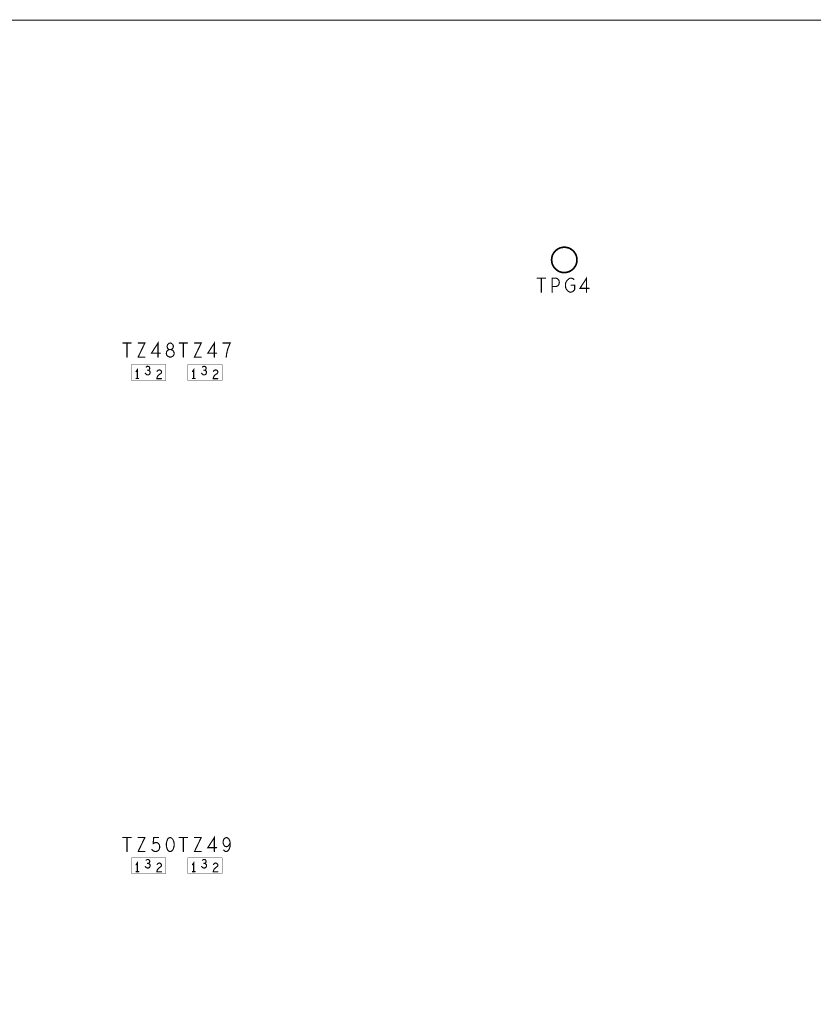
# Model space of a CAD drawing. Extents: x 17.4 to 50.4, y 21.5 to 42.5.
# Tile 7 of 35: x 29.5 to 33.7, y 32 to 37.2. Entities that reach past the tile are written whole.
import ezdxf

# ---------------------------------------------------------------- set-up
doc = ezdxf.new("R2010")
doc.units = 0
doc.layers.add('1', color=2, linetype='CONTINUOUS')

msp = doc.modelspace()

# ---------------------------------------------------------------- linework, layer by layer
at = {"layer": '1'}
for points, const_width in [([(20.637, 27.522), (20.547, 27.612), (20.547, 37.107), (20.637, 37.197), (45.867, 37.197)], 0.006), ([(32.314, 35.922), (32.315, 35.933), (32.318, 35.945), (32.323, 35.955), (32.33, 35.965), (32.338, 35.973), (32.348, 35.98), (32.358, 35.985), (32.37, 35.988), (32.382, 35.989), (32.393, 35.988), (32.405, 35.985), (32.415, 35.98), (32.425, 35.973), (32.433, 35.965), (32.44, 35.955), (32.445, 35.945), (32.448, 35.933), (32.449, 35.922), (32.448, 35.91), (32.445, 35.898), (32.44, 35.888), (32.433, 35.878), (32.425, 35.87), (32.415, 35.863), (32.405, 35.858), (32.393, 35.855), (32.382, 35.854), (32.37, 35.855), (32.358, 35.858), (32.348, 35.863), (32.338, 35.87), (32.33, 35.878), (32.323, 35.888), (32.318, 35.898), (32.315, 35.91), (32.314, 35.922)], 0.009), ([(32.281, 35.824), (32.237, 35.824)], 0.006), ([(32.259, 35.824), (32.259, 35.749)], 0.006), ([(32.317, 35.749), (32.317, 35.824), (32.34, 35.824), (32.347, 35.82), (32.353, 35.812), (32.355, 35.802)], 0.006), ([(32.355, 35.802), (32.353, 35.792), (32.348, 35.784), (32.34, 35.78), (32.317, 35.78)], 0.006), ([(32.437, 35.764), (32.431, 35.757), (32.425, 35.752), (32.415, 35.749), (32.406, 35.752), (32.399, 35.757), (32.393, 35.764), (32.389, 35.773), (32.388, 35.783), (32.388, 35.792), (32.389, 35.799), (32.393, 35.808), (32.399, 35.815), (32.405, 35.82), (32.412, 35.824), (32.419, 35.824), (32.427, 35.822), (32.432, 35.817)], 0.006), ([(32.5, 35.749), (32.5, 35.824), (32.465, 35.77), (32.513, 35.77)], 0.006), ([(32.437, 35.787), (32.418, 35.787)], 0.006), ([(32.437, 35.787), (32.437, 35.764)], 0.006), ([(30.231, 35.425), (30.184, 35.425), (30.219, 35.479), (30.219, 35.404)], 0.006), ([(30.303, 35.415), (30.305, 35.424), (30.303, 35.433), (30.297, 35.44), (30.289, 35.444), (30.294, 35.447), (30.299, 35.453), (30.301, 35.462), (30.298, 35.47), (30.291, 35.477), (30.284, 35.479), (30.276, 35.477), (30.27, 35.47), (30.267, 35.462), (30.269, 35.453), (30.273, 35.447), (30.279, 35.444), (30.289, 35.444), (30.279, 35.444), (30.27, 35.44), (30.265, 35.433), (30.263, 35.424), (30.265, 35.415), (30.27, 35.409), (30.277, 35.405), (30.284, 35.404), (30.29, 35.405), (30.298, 35.409), (30.303, 35.415)], 0.006), ([(30.519, 35.404), (30.519, 35.479), (30.484, 35.425), (30.531, 35.425)], 0.006), ([(30.032, 35.479), (30.076, 35.479)], 0.006), ([(30.054, 35.404), (30.054, 35.479)], 0.006), ([(30.113, 35.404), (30.149, 35.479), (30.113, 35.479)], 0.006), ([(30.376, 35.479), (30.332, 35.479)], 0.006), ([(30.354, 35.479), (30.354, 35.404)], 0.006), ([(30.449, 35.404), (30.413, 35.404), (30.449, 35.479), (30.413, 35.479)], 0.006), ([(30.584, 35.42), (30.587, 35.434), (30.59, 35.447), (30.595, 35.46), (30.603, 35.479), (30.565, 35.479)], 0.006), ([(30.113, 35.404), (30.149, 35.404)], 0.006), ([(30.584, 35.42), (30.582, 35.404)], 0.006), ([(30.261, 35.364), (30.261, 35.28), (30.078, 35.28), (30.078, 35.364), (30.261, 35.364)], 0.002), ([(30.109, 35.29), (30.109, 35.337), (30.102, 35.327)], 0.006), ([(30.177, 35.323), (30.176, 35.318), (30.174, 35.313), (30.169, 35.31), (30.164, 35.309), (30.159, 35.31), (30.155, 35.313), (30.151, 35.318)], 0.006), ([(30.177, 35.323), (30.176, 35.328), (30.172, 35.332), (30.168, 35.334), (30.171, 35.336), (30.174, 35.34), (30.175, 35.344), (30.174, 35.349), (30.171, 35.353), (30.166, 35.355), (30.161, 35.355), (30.156, 35.351)], 0.006), ([(30.163, 35.334), (30.168, 35.334)], 0.006), ([(30.226, 35.336), (30.232, 35.334), (30.236, 35.33), (30.237, 35.326), (30.237, 35.321), (30.234, 35.317), (30.223, 35.309), (30.218, 35.304), (30.214, 35.296), (30.213, 35.289), (30.237, 35.289)], 0.006), ([(30.214, 35.328), (30.218, 35.333), (30.222, 35.335), (30.226, 35.336)], 0.006), ([(30.561, 35.28), (30.378, 35.28), (30.378, 35.364), (30.561, 35.364)], 0.002), ([(30.409, 35.29), (30.409, 35.337), (30.402, 35.327)], 0.006), ([(30.451, 35.318), (30.455, 35.313), (30.459, 35.31), (30.464, 35.309), (30.469, 35.31), (30.474, 35.313), (30.476, 35.318), (30.477, 35.323), (30.476, 35.328), (30.472, 35.332), (30.468, 35.334), (30.471, 35.336), (30.474, 35.34), (30.475, 35.344), (30.474, 35.349), (30.471, 35.353), (30.466, 35.355), (30.461, 35.355), (30.456, 35.351)], 0.006), ([(30.463, 35.334), (30.468, 35.334)], 0.006), ([(30.514, 35.328), (30.518, 35.333), (30.522, 35.335), (30.526, 35.336), (30.532, 35.334), (30.536, 35.33), (30.537, 35.326), (30.537, 35.321), (30.534, 35.317), (30.523, 35.309), (30.518, 35.304), (30.514, 35.296), (30.513, 35.289), (30.537, 35.289)], 0.006), ([(30.561, 35.28), (30.561, 35.364)], 0.002), ([(30.116, 35.29), (30.102, 35.29)], 0.006), ([(30.416, 35.29), (30.402, 35.29)], 0.006), ([(30.032, 32.847), (30.076, 32.847)], 0.006), ([(30.054, 32.772), (30.054, 32.847)], 0.006), ([(30.113, 32.772), (30.149, 32.847), (30.113, 32.847)], 0.006), ([(30.222, 32.814), (30.215, 32.819), (30.208, 32.82), (30.202, 32.819), (30.193, 32.814), (30.196, 32.847), (30.222, 32.847)], 0.006), ([(30.227, 32.788), (30.228, 32.798), (30.226, 32.808), (30.222, 32.814)], 0.006), ([(30.284, 32.847), (30.291, 32.844), (30.297, 32.838), (30.301, 32.83), (30.304, 32.82), (30.305, 32.809), (30.304, 32.798), (30.301, 32.788), (30.297, 32.78), (30.291, 32.774), (30.284, 32.772), (30.276, 32.774), (30.27, 32.78), (30.267, 32.788), (30.264, 32.798), (30.263, 32.809), (30.264, 32.82), (30.267, 32.83), (30.27, 32.838), (30.276, 32.844), (30.284, 32.847)], 0.006), ([(30.332, 32.847), (30.376, 32.847)], 0.006), ([(30.354, 32.847), (30.354, 32.772)], 0.006), ([(30.449, 32.847), (30.413, 32.772), (30.449, 32.772)], 0.006), ([(30.449, 32.847), (30.413, 32.847)], 0.006), ([(30.519, 32.772), (30.519, 32.847), (30.484, 32.793), (30.531, 32.793)], 0.006), ([(30.568, 32.78), (30.574, 32.774), (30.582, 32.772), (30.589, 32.774), (30.596, 32.782), (30.601, 32.793), (30.603, 32.804), (30.603, 32.818), (30.601, 32.829), (30.596, 32.839), (30.59, 32.844), (30.584, 32.847), (30.576, 32.844), (30.57, 32.839), (30.567, 32.832), (30.565, 32.822), (30.567, 32.813), (30.571, 32.804), (30.577, 32.799), (30.584, 32.798), (30.591, 32.8), (30.597, 32.807), (30.603, 32.818)], 0.006), ([(30.113, 32.772), (30.149, 32.772)], 0.006), ([(30.186, 32.783), (30.192, 32.777), (30.199, 32.773), (30.207, 32.772), (30.216, 32.774), (30.222, 32.779), (30.227, 32.788)], 0.006), ([(30.261, 32.739), (30.261, 32.655), (30.078, 32.655), (30.078, 32.739), (30.261, 32.739)], 0.002), ([(30.109, 32.665), (30.109, 32.712), (30.102, 32.702)], 0.006), ([(30.177, 32.698), (30.176, 32.703), (30.172, 32.707), (30.168, 32.709), (30.171, 32.711), (30.174, 32.715), (30.175, 32.719), (30.174, 32.724), (30.171, 32.728), (30.166, 32.73), (30.161, 32.73), (30.156, 32.726)], 0.006), ([(30.163, 32.709), (30.168, 32.709)], 0.006), ([(30.226, 32.711), (30.232, 32.709), (30.236, 32.705), (30.237, 32.701), (30.237, 32.696), (30.234, 32.692), (30.223, 32.684), (30.218, 32.679), (30.214, 32.671), (30.213, 32.664), (30.237, 32.664)], 0.006), ([(30.214, 32.703), (30.218, 32.708), (30.222, 32.71), (30.226, 32.711)], 0.006), ([(30.378, 32.739), (30.561, 32.739)], 0.002), ([(30.378, 32.739), (30.378, 32.655)], 0.002), ([(30.409, 32.665), (30.409, 32.712), (30.402, 32.702)], 0.006), ([(30.477, 32.698), (30.476, 32.703), (30.472, 32.707), (30.468, 32.709), (30.471, 32.711), (30.474, 32.715), (30.475, 32.719), (30.474, 32.724), (30.471, 32.728), (30.466, 32.73), (30.461, 32.73), (30.456, 32.726)], 0.006), ([(30.463, 32.709), (30.468, 32.709)], 0.006), ([(30.514, 32.703), (30.518, 32.708), (30.522, 32.71), (30.526, 32.711), (30.532, 32.709), (30.536, 32.705), (30.537, 32.701), (30.537, 32.696)], 0.006), ([(30.561, 32.655), (30.561, 32.739)], 0.002), ([(30.116, 32.665), (30.102, 32.665)], 0.006), ([(30.177, 32.698), (30.176, 32.693), (30.174, 32.688), (30.169, 32.685), (30.164, 32.684), (30.159, 32.685), (30.155, 32.688), (30.151, 32.693)], 0.006), ([(30.561, 32.655), (30.378, 32.655)], 0.002), ([(30.416, 32.665), (30.402, 32.665)], 0.006), ([(30.451, 32.693), (30.455, 32.688), (30.459, 32.685), (30.464, 32.684), (30.469, 32.685)], 0.006), ([(30.477, 32.698), (30.476, 32.693), (30.474, 32.688), (30.469, 32.685)], 0.006), ([(30.537, 32.664), (30.513, 32.664), (30.514, 32.671), (30.518, 32.679), (30.523, 32.684), (30.534, 32.692), (30.537, 32.696)], 0.006)]:
    msp.add_lwpolyline(points, dxfattribs=dict(at, const_width=const_width))
for points, const_width in [([(32.31625, 35.922, 1), (32.31175, 35.922, 1)], 0.0045), ([(32.31625, 35.922, 1), (32.31175, 35.922, 1)], 0.0045), ([(32.2385, 35.824, 1), (32.2355, 35.824, 1)], 0.003), ([(32.2605, 35.824, 1), (32.2575, 35.824, 1)], 0.003), ([(32.2825, 35.824, 1), (32.2795, 35.824, 1)], 0.003), ([(32.3565, 35.802, 1), (32.3535, 35.802, 1)], 0.003), ([(32.3565, 35.802, 1), (32.3535, 35.802, 1)], 0.003), ([(32.4335, 35.817, 1), (32.4305, 35.817, 1)], 0.003), ([(32.2605, 35.749, 1), (32.2575, 35.749, 1)], 0.003), ([(32.3185, 35.78, 1), (32.3155, 35.78, 1)], 0.003), ([(32.3185, 35.749, 1), (32.3155, 35.749, 1)], 0.003), ([(32.4195, 35.787, 1), (32.4165, 35.787, 1)], 0.003), ([(32.4385, 35.787, 1), (32.4355, 35.787, 1)], 0.003), ([(32.4385, 35.787, 1), (32.4355, 35.787, 1)], 0.003), ([(32.4385, 35.764, 1), (32.4355, 35.764, 1)], 0.003), ([(32.4385, 35.764, 1), (32.4355, 35.764, 1)], 0.003), ([(32.5015, 35.749, 1), (32.4985, 35.749, 1)], 0.003), ([(32.5145, 35.77, 1), (32.5115, 35.77, 1)], 0.003), ([(30.0335, 35.479, 1), (30.0305, 35.479, 1)], 0.003), ([(30.0555, 35.479, 1), (30.0525, 35.479, 1)], 0.003), ([(30.0775, 35.479, 1), (30.0745, 35.479, 1)], 0.003), ([(30.1145, 35.479, 1), (30.1115, 35.479, 1)], 0.003), ([(30.3335, 35.479, 1), (30.3305, 35.479, 1)], 0.003), ([(30.3555, 35.479, 1), (30.3525, 35.479, 1)], 0.003), ([(30.3775, 35.479, 1), (30.3745, 35.479, 1)], 0.003), ([(30.4145, 35.479, 1), (30.4115, 35.479, 1)], 0.003), ([(30.5665, 35.479, 1), (30.5635, 35.479, 1)], 0.003), ([(30.0555, 35.404, 1), (30.0525, 35.404, 1)], 0.003), ([(30.1145, 35.404, 1), (30.1115, 35.404, 1)], 0.003), ([(30.1145, 35.404, 1), (30.1115, 35.404, 1)], 0.003), ([(30.1505, 35.404, 1), (30.1475, 35.404, 1)], 0.003), ([(30.2205, 35.404, 1), (30.2175, 35.404, 1)], 0.003), ([(30.2325, 35.425, 1), (30.2295, 35.425, 1)], 0.003), ([(30.3045, 35.415, 1), (30.3015, 35.415, 1)], 0.003), ([(30.3045, 35.415, 1), (30.3015, 35.415, 1)], 0.003), ([(30.3555, 35.404, 1), (30.3525, 35.404, 1)], 0.003), ([(30.4505, 35.404, 1), (30.4475, 35.404, 1)], 0.003), ([(30.5205, 35.404, 1), (30.5175, 35.404, 1)], 0.003), ([(30.5325, 35.425, 1), (30.5295, 35.425, 1)], 0.003), ([(30.5835, 35.404, 1), (30.5805, 35.404, 1)], 0.003), ([(30.5855, 35.42, 1), (30.5825, 35.42, 1)], 0.003), ([(30.5855, 35.42, 1), (30.5825, 35.42, 1)], 0.003), ([(30.1035, 35.327, 1), (30.1005, 35.327, 1)], 0.003), ([(30.1575, 35.351, 1), (30.1545, 35.351, 1)], 0.003), ([(30.1645, 35.334, 1), (30.1615, 35.334, 1)], 0.003), ([(30.1695, 35.334, 1), (30.1665, 35.334, 1)], 0.003), ([(30.1785, 35.323, 1), (30.1755, 35.323, 1)], 0.003), ([(30.1785, 35.323, 1), (30.1755, 35.323, 1)], 0.003), ([(30.2155, 35.328, 1), (30.2125, 35.328, 1)], 0.003), ([(30.2275, 35.336, 1), (30.2245, 35.336, 1)], 0.003), ([(30.2275, 35.336, 1), (30.2245, 35.336, 1)], 0.003), ([(30.2615, 35.364, 1), (30.2605, 35.364, 1)], 0.001), ([(30.2615, 35.364, 1), (30.2605, 35.364, 1)], 0.001), ([(30.4035, 35.327, 1), (30.4005, 35.327, 1)], 0.003), ([(30.4575, 35.351, 1), (30.4545, 35.351, 1)], 0.003), ([(30.4645, 35.334, 1), (30.4615, 35.334, 1)], 0.003), ([(30.4695, 35.334, 1), (30.4665, 35.334, 1)], 0.003), ([(30.5155, 35.328, 1), (30.5125, 35.328, 1)], 0.003), ([(30.5615, 35.364, 1), (30.5605, 35.364, 1)], 0.001), ([(30.5615, 35.364, 1), (30.5605, 35.364, 1)], 0.001), ([(30.1035, 35.29, 1), (30.1005, 35.29, 1)], 0.003), ([(30.1105, 35.29, 1), (30.1075, 35.29, 1)], 0.003), ([(30.1175, 35.29, 1), (30.1145, 35.29, 1)], 0.003), ([(30.1525, 35.318, 1), (30.1495, 35.318, 1)], 0.003), ([(30.2385, 35.289, 1), (30.2355, 35.289, 1)], 0.003), ([(30.4035, 35.29, 1), (30.4005, 35.29, 1)], 0.003), ([(30.4105, 35.29, 1), (30.4075, 35.29, 1)], 0.003), ([(30.4175, 35.29, 1), (30.4145, 35.29, 1)], 0.003), ([(30.4525, 35.318, 1), (30.4495, 35.318, 1)], 0.003), ([(30.5385, 35.289, 1), (30.5355, 35.289, 1)], 0.003), ([(30.5615, 35.28, 1), (30.5605, 35.28, 1)], 0.001), ([(30.5615, 35.28, 1), (30.5605, 35.28, 1)], 0.001), ([(30.0335, 32.847, 1), (30.0305, 32.847, 1)], 0.003), ([(30.0555, 32.847, 1), (30.0525, 32.847, 1)], 0.003), ([(30.0775, 32.847, 1), (30.0745, 32.847, 1)], 0.003), ([(30.1145, 32.847, 1), (30.1115, 32.847, 1)], 0.003), ([(30.2235, 32.847, 1), (30.2205, 32.847, 1)], 0.003), ([(30.2235, 32.814, 1), (30.2205, 32.814, 1)], 0.003), ([(30.2235, 32.814, 1), (30.2205, 32.814, 1)], 0.003), ([(30.2855, 32.847, 1), (30.2825, 32.847, 1)], 0.003), ([(30.2855, 32.847, 1), (30.2825, 32.847, 1)], 0.003), ([(30.3335, 32.847, 1), (30.3305, 32.847, 1)], 0.003), ([(30.3555, 32.847, 1), (30.3525, 32.847, 1)], 0.003), ([(30.3775, 32.847, 1), (30.3745, 32.847, 1)], 0.003), ([(30.4145, 32.847, 1), (30.4115, 32.847, 1)], 0.003), ([(30.4505, 32.847, 1), (30.4475, 32.847, 1)], 0.003), ([(30.4505, 32.847, 1), (30.4475, 32.847, 1)], 0.003), ([(30.6045, 32.818, 1), (30.6015, 32.818, 1)], 0.003), ([(30.0555, 32.772, 1), (30.0525, 32.772, 1)], 0.003), ([(30.1145, 32.772, 1), (30.1115, 32.772, 1)], 0.003), ([(30.1145, 32.772, 1), (30.1115, 32.772, 1)], 0.003), ([(30.1505, 32.772, 1), (30.1475, 32.772, 1)], 0.003), ([(30.1875, 32.783, 1), (30.1845, 32.783, 1)], 0.003), ([(30.2285, 32.788, 1), (30.2255, 32.788, 1)], 0.003), ([(30.2285, 32.788, 1), (30.2255, 32.788, 1)], 0.003), ([(30.3555, 32.772, 1), (30.3525, 32.772, 1)], 0.003), ([(30.4505, 32.772, 1), (30.4475, 32.772, 1)], 0.003), ([(30.5205, 32.772, 1), (30.5175, 32.772, 1)], 0.003), ([(30.5325, 32.793, 1), (30.5295, 32.793, 1)], 0.003), ([(30.5695, 32.78, 1), (30.5665, 32.78, 1)], 0.003), ([(30.1035, 32.702, 1), (30.1005, 32.702, 1)], 0.003), ([(30.1575, 32.726, 1), (30.1545, 32.726, 1)], 0.003), ([(30.1645, 32.709, 1), (30.1615, 32.709, 1)], 0.003), ([(30.1695, 32.709, 1), (30.1665, 32.709, 1)], 0.003), ([(30.2155, 32.703, 1), (30.2125, 32.703, 1)], 0.003), ([(30.2275, 32.711, 1), (30.2245, 32.711, 1)], 0.003), ([(30.2275, 32.711, 1), (30.2245, 32.711, 1)], 0.003), ([(30.2615, 32.739, 1), (30.2605, 32.739, 1)], 0.001), ([(30.2615, 32.739, 1), (30.2605, 32.739, 1)], 0.001), ([(30.3785, 32.739, 1), (30.3775, 32.739, 1)], 0.001), ([(30.3785, 32.739, 1), (30.3775, 32.739, 1)], 0.001), ([(30.4035, 32.702, 1), (30.4005, 32.702, 1)], 0.003), ([(30.4575, 32.726, 1), (30.4545, 32.726, 1)], 0.003), ([(30.4645, 32.709, 1), (30.4615, 32.709, 1)], 0.003), ([(30.4695, 32.709, 1), (30.4665, 32.709, 1)], 0.003), ([(30.5155, 32.703, 1), (30.5125, 32.703, 1)], 0.003), ([(30.5615, 32.739, 1), (30.5605, 32.739, 1)], 0.001), ([(30.5615, 32.739, 1), (30.5605, 32.739, 1)], 0.001), ([(30.1035, 32.665, 1), (30.1005, 32.665, 1)], 0.003), ([(30.1105, 32.665, 1), (30.1075, 32.665, 1)], 0.003), ([(30.1175, 32.665, 1), (30.1145, 32.665, 1)], 0.003), ([(30.1525, 32.693, 1), (30.1495, 32.693, 1)], 0.003), ([(30.1785, 32.698, 1), (30.1755, 32.698, 1)], 0.003), ([(30.1785, 32.698, 1), (30.1755, 32.698, 1)], 0.003), ([(30.2385, 32.664, 1), (30.2355, 32.664, 1)], 0.003), ([(30.3785, 32.655, 1), (30.3775, 32.655, 1)], 0.001), ([(30.3785, 32.655, 1), (30.3775, 32.655, 1)], 0.001), ([(30.4035, 32.665, 1), (30.4005, 32.665, 1)], 0.003), ([(30.4105, 32.665, 1), (30.4075, 32.665, 1)], 0.003), ([(30.4175, 32.665, 1), (30.4145, 32.665, 1)], 0.003), ([(30.4525, 32.693, 1), (30.4495, 32.693, 1)], 0.003), ([(30.4705, 32.685, 1), (30.4675, 32.685, 1)], 0.003), ([(30.4705, 32.685, 1), (30.4675, 32.685, 1)], 0.003), ([(30.4785, 32.698, 1), (30.4755, 32.698, 1)], 0.003), ([(30.4785, 32.698, 1), (30.4755, 32.698, 1)], 0.003), ([(30.5385, 32.696, 1), (30.5355, 32.696, 1)], 0.003), ([(30.5385, 32.696, 1), (30.5355, 32.696, 1)], 0.003), ([(30.5385, 32.664, 1), (30.5355, 32.664, 1)], 0.003), ([(30.5615, 32.655, 1), (30.5605, 32.655, 1)], 0.001), ([(30.5615, 32.655, 1), (30.5605, 32.655, 1)], 0.001)]:
    msp.add_lwpolyline(points, format="xyb", close=True, dxfattribs=dict(at, const_width=const_width))

doc.saveas('drawing.dxf')
